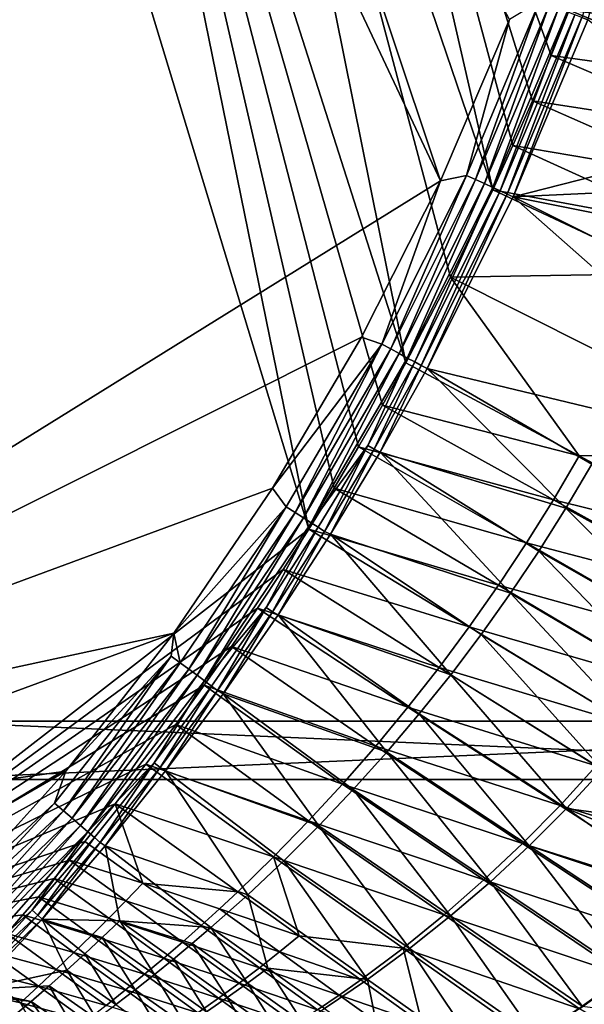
# Model space of a CAD drawing. Header units: metres. Extents: x -1651 to 0, y -1070 to 0.
# Tile 71 of 111: x -504 to -310, y -896 to -558. Entities that reach past the tile are written whole.
import ezdxf

# ---------------------------------------------------------------- set-up
doc = ezdxf.new("R2010")
doc.units = ezdxf.units.M

msp = doc.modelspace()

# ---------------------------------------------------------------- linework, layer by layer
at = {"layer": 'None'}
for points in [[(-404.908142, -732.795654, -406), (-590.582947, -877.16272, -406), (-548.162048, -261.558014, -406)], [(-495.653809, -287.867249, -406), (-404.908142, -732.795654, -406), (-548.162048, -261.558014, -406)], [(-387.854187, -704.601257, -406), (-396.246918, -718.725159, -406), (-495.653809, -287.867249, -406)], [(-396.246918, -718.725159, -406), (-404.908142, -732.795654, -406), (-495.653809, -287.867249, -406)], [(-444.100098, -316.000854, -406), (-371.644379, -675.803894, -406), (-495.653809, -287.867249, -406)], [(-371.644379, -675.803894, -406), (-379.653595, -690.296692, -406), (-495.653809, -287.867249, -406)], [(-495.653809, -287.867249, -406), (-379.653595, -690.296692, -406), (-387.854187, -704.601257, -406)], [(-694.077942, -820.897461, -403), (-498.573669, -318.762085, -403), (-523.273865, -305.881409, -403)], [(-341.815216, -616.413513, -406), (-356.292084, -646.405518, -406), (-444.100098, -316.000854, -406)], [(-356.292084, -646.405518, -406), (-371.644379, -675.803894, -406), (-444.100098, -316.000854, -406)], [(-444.100098, -316.000854, -406), (-405.507202, -338.635468, -406), (-341.815216, -616.413513, -406)], [(-359.734283, -613.318115, -403), (-498.573669, -318.762085, -403), (-694.077942, -820.897461, -403)], [(-498.573669, -318.762085, -403), (-359.734283, -613.318115, -403), (-448.937836, -346.290924, -403)], [(-405.507202, -338.635468, -406), (-334.922852, -601.223877, -406), (-341.815216, -616.413513, -406)], [(-405.507202, -338.635468, -406), (-315.602234, -554.773071, -406), (-321.796661, -570.361023, -406)], [(-321.796661, -570.361023, -406), (-328.244324, -585.862122, -406), (-405.507202, -338.635468, -406)], [(-328.244324, -585.862122, -406), (-334.922852, -601.223877, -406), (-405.507202, -338.635468, -406)], [(-359.734283, -613.318115, -403), (-336.135834, -558.013428, -403), (-448.937836, -346.290924, -403)], [(-311.223022, -557.324036, -392.240173), (-309.168915, -558.158081, -389.226135), (-299.854614, -526.456299, -391.866089)], [(-315.602234, -554.773071, -406), (-309.661865, -539.102539, -406), (-250.951294, -562.796692, -305.651764)], [(-325.817596, -551.816589, -402.068512), (-350.884552, -611.483276, -402.10733), (-347.705505, -612.940552, -401.003571)], [(-325.817596, -551.816589, -402.068512), (-336.135834, -558.013428, -403), (-350.884552, -611.483276, -402.10733)], [(-322.482422, -553.075134, -400.917358), (-325.817596, -551.816589, -402.068512), (-347.705505, -612.940552, -401.003571)], [(-322.482422, -553.075134, -400.917358), (-347.705505, -612.940552, -401.003571), (-344.673889, -614.330139, -399.482513)], [(-319.308899, -554.272705, -399.332062), (-322.482422, -553.075134, -400.917358), (-344.673889, -614.330139, -399.482513)], [(-319.308899, -554.272705, -399.332062), (-344.673889, -614.330139, -399.482513), (-341.833588, -615.632019, -397.565948)], [(-316.345001, -555.391174, -397.336365), (-319.308899, -554.272705, -399.332062), (-341.833588, -615.632019, -397.565948)], [(-316.345001, -555.391174, -397.336365), (-341.833588, -615.632019, -397.565948), (-339.225586, -616.827332, -395.281738)], [(-313.635284, -556.413696, -394.960571), (-316.345001, -555.391174, -397.336365), (-339.225586, -616.827332, -395.281738)], [(-313.635284, -556.413696, -394.960571), (-339.225586, -616.827332, -395.281738), (-336.889618, -617.897827, -392.662567)], [(-311.223022, -557.324036, -392.240173), (-313.635284, -556.413696, -394.960571), (-336.889618, -617.897827, -392.662567)], [(-321.796661, -570.361023, -406), (-315.602234, -554.773071, -406), (-256.033234, -579.54718, -305.675232)], [(-256.033234, -579.54718, -305.675232), (-315.602234, -554.773071, -406), (-250.951294, -562.796692, -305.651764)], [(-336.135834, -558.013428, -403), (-359.734283, -613.318115, -403), (-350.884552, -611.483276, -402.10733)], [(-336.889618, -617.897827, -392.662567), (-334.857483, -618.807068, -389.752838), (-311.223022, -557.324036, -392.240173)], [(-334.857483, -618.807068, -389.752838), (-309.168915, -558.158081, -389.226135), (-311.223022, -557.324036, -392.240173)], [(-309.168915, -558.158081, -389.226135), (-334.857483, -618.807068, -389.752838), (-257.330688, -599.1026, -292.612457)], [(-328.244324, -585.862122, -406), (-321.796661, -570.361023, -406), (-261.557526, -596.172058, -305.694916)], [(-261.557526, -596.172058, -305.694916), (-321.796661, -570.361023, -406), (-256.033234, -579.54718, -305.675232)], [(-334.922852, -601.223877, -406), (-328.244324, -585.862122, -406), (-267.518982, -612.656006, -305.710938)], [(-267.518982, -612.656006, -305.710938), (-328.244324, -585.862122, -406), (-261.557526, -596.172058, -305.694916)], [(-257.330688, -599.1026, -292.612457), (-334.857483, -618.807068, -389.752838), (-263.205994, -615.589111, -292.612457)], [(-341.815216, -616.413513, -406), (-334.922852, -601.223877, -406), (-273.911987, -628.983398, -305.723358)], [(-273.911987, -628.983398, -305.723358), (-334.922852, -601.223877, -406), (-267.518982, -612.656006, -305.710938)], [(-386.842804, -666.990295, -403), (-359.734283, -613.318115, -403), (-694.077942, -820.897461, -403)], [(-359.734283, -613.318115, -403), (-386.842804, -666.990295, -403), (-379.870667, -669.372375, -402.10788)], [(-350.884552, -611.483276, -402.10733), (-379.870667, -669.372375, -402.10788), (-376.800385, -671.044128, -401.004791)], [(-350.884552, -611.483276, -402.10733), (-359.734283, -613.318115, -403), (-379.870667, -669.372375, -402.10788)], [(-347.705505, -612.940552, -401.003571), (-350.884552, -611.483276, -402.10733), (-376.800385, -671.044128, -401.004791)], [(-347.705505, -612.940552, -401.003571), (-376.800385, -671.044128, -401.004791), (-373.872437, -672.638306, -399.484619)], [(-344.673889, -614.330139, -399.482513), (-347.705505, -612.940552, -401.003571), (-373.872437, -672.638306, -399.484619)], [(-344.673889, -614.330139, -399.482513), (-373.872437, -672.638306, -399.484619), (-371.129211, -674.131958, -397.569122)], [(-341.833588, -615.632019, -397.565948), (-344.673889, -614.330139, -399.482513), (-371.129211, -674.131958, -397.569122)], [(-341.833588, -615.632019, -397.565948), (-371.129211, -674.131958, -397.569122), (-368.610229, -675.503479, -395.286163)], [(-339.225586, -616.827332, -395.281738), (-341.833588, -615.632019, -397.565948), (-368.610229, -675.503479, -395.286163)], [(-339.225586, -616.827332, -395.281738), (-368.610229, -675.503479, -395.286163), (-366.353912, -676.731995, -392.668457)], [(-336.889618, -617.897827, -392.662567), (-339.225586, -616.827332, -395.281738), (-366.353912, -676.731995, -392.668457)], [(-366.353912, -676.731995, -392.668457), (-364.333832, -677.680725, -389.762787), (-336.889618, -617.897827, -392.662567)], [(-364.333832, -677.680725, -389.762787), (-334.857483, -618.807068, -389.752838), (-336.889618, -617.897827, -392.662567)], [(-356.292084, -646.405518, -406), (-341.815216, -616.413513, -406), (-280.730804, -645.13855, -305.732147)], [(-280.730804, -645.13855, -305.732147), (-341.815216, -616.413513, -406), (-273.911987, -628.983398, -305.723358)], [(-334.857483, -618.807068, -389.752838), (-269.535919, -631.919617, -292.612457), (-263.205994, -615.589111, -292.612457)], [(-364.333832, -677.680725, -389.762787), (-232.189438, -709.467102, -195.074982), (-334.857483, -618.807068, -389.752838)], [(-232.189438, -709.467102, -195.074982), (-276.31488, -648.0755, -292.612457), (-334.857483, -618.807068, -389.752838)], [(-334.857483, -618.807068, -389.752838), (-276.31488, -648.0755, -292.612457), (-269.535919, -631.919617, -292.612457)], [(-371.644379, -675.803894, -406), (-356.292084, -646.405518, -406), (-312.150391, -707.724426, -305.732117)], [(-234.564911, -707.552551, -204.824524), (-356.292084, -646.405518, -406), (-280.730804, -645.13855, -305.732147)], [(-356.292084, -646.405518, -406), (-234.564911, -707.552551, -204.824524), (-312.150391, -707.724426, -305.732117)], [(-694.077942, -820.897461, -403), (-417.359283, -718.800415, -403), (-386.842804, -666.990295, -403)], [(-379.870667, -669.372375, -402.10788), (-386.842804, -666.990295, -403), (-417.359283, -718.800415, -403)], [(-379.870667, -669.372375, -402.10788), (-417.359283, -718.800415, -403), (-412.642365, -725.19928, -402.069946)], [(-379.870667, -669.372375, -402.10788), (-412.642365, -725.19928, -402.069946), (-409.638733, -727.115723, -400.920532)], [(-376.800385, -671.044128, -401.004791), (-379.870667, -669.372375, -402.10788), (-409.638733, -727.115723, -400.920532)], [(-376.800385, -671.044128, -401.004791), (-409.638733, -727.115723, -400.920532), (-406.780457, -728.939514, -399.337524)], [(-373.872437, -672.638306, -399.484619), (-376.800385, -671.044128, -401.004791), (-406.780457, -728.939514, -399.337524)], [(-373.872437, -672.638306, -399.484619), (-406.780457, -728.939514, -399.337524), (-404.110596, -730.643188, -397.344635)], [(-371.129211, -674.131958, -397.569122), (-373.872437, -672.638306, -399.484619), (-404.110596, -730.643188, -397.344635)], [(-371.129211, -674.131958, -397.569122), (-404.110596, -730.643188, -397.344635), (-384.687042, -704.115662, -395.171722)], [(-368.610229, -675.503479, -395.286163), (-371.129211, -674.131958, -397.569122), (-384.687042, -704.115662, -395.171722)], [(-368.610229, -675.503479, -395.286163), (-384.687042, -704.115662, -395.171722), (-382.471161, -705.423706, -392.5177)], [(-366.353912, -676.731995, -392.668457), (-368.610229, -675.503479, -395.286163), (-382.471161, -705.423706, -392.5177)], [(-382.471161, -705.423706, -392.5177), (-380.463135, -706.392883, -389.572906), (-366.353912, -676.731995, -392.668457)], [(-380.463135, -706.392883, -389.572906), (-364.333832, -677.680725, -389.762787), (-366.353912, -676.731995, -392.668457)], [(-364.333832, -677.680725, -389.762787), (-380.463135, -706.392883, -389.572906), (-316.701233, -725.611023, -292.612457)], [(-371.644379, -675.803894, -406), (-312.150391, -707.724426, -305.732117), (-379.653595, -690.296692, -406)], [(-316.701233, -725.611023, -292.612457), (-307.785309, -710.593628, -292.612457), (-364.333832, -677.680725, -389.762787)], [(-307.785309, -710.593628, -292.612457), (-232.189438, -709.467102, -195.074982), (-364.333832, -677.680725, -389.762787)], [(-379.653595, -690.296692, -406), (-321.012238, -722.784729, -305.72345), (-387.854187, -704.601257, -406)], [(-312.150391, -707.724426, -305.732117), (-321.012238, -722.784729, -305.72345), (-379.653595, -690.296692, -406)], [(-384.687042, -704.115662, -395.171722), (-404.110596, -730.643188, -397.344635), (-401.669342, -732.201233, -394.971954)], [(-384.687042, -704.115662, -395.171722), (-401.669342, -732.201233, -394.971954), (-399.495544, -733.588745, -392.254913)], [(-382.471161, -705.423706, -392.5177), (-384.687042, -704.115662, -395.171722), (-399.495544, -733.588745, -392.254913)], [(-399.495544, -733.588745, -392.254913), (-397.507843, -734.586914, -389.243561), (-382.471161, -705.423706, -392.5177)], [(-397.507843, -734.586914, -389.243561), (-380.463135, -706.392883, -389.572906), (-382.471161, -705.423706, -392.5177)], [(-387.854187, -704.601257, -406), (-330.261536, -737.583496, -305.711212), (-396.246918, -718.725159, -406)], [(-321.012238, -722.784729, -305.72345), (-330.261536, -737.583496, -305.711212), (-387.854187, -704.601257, -406)], [(-380.463135, -706.392883, -389.572906), (-397.507843, -734.586914, -389.243561), (-335.724365, -754.798645, -292.612457)], [(-380.463135, -706.392883, -389.572906), (-326.017822, -740.351074, -292.612457), (-316.701233, -725.611023, -292.612457)], [(-326.017822, -740.351074, -292.612457), (-380.463135, -706.392883, -389.572906), (-335.724365, -754.798645, -292.612457)], [(-312.150391, -707.724426, -305.732117), (-252.281082, -739.865784, -204.816605), (-321.012238, -722.784729, -305.72345)], [(-312.150391, -707.724426, -305.732117), (-234.564911, -707.552551, -204.824524), (-252.281082, -739.865784, -204.816605)], [(-259.665192, -757.194275, -195.074982), (-307.785309, -710.593628, -292.612457), (-316.701233, -725.611023, -292.612457)], [(-451.195709, -768.505371, -403), (-417.359283, -718.800415, -403), (-694.077942, -820.897461, -403)], [(-417.359283, -718.800415, -403), (-451.195709, -768.505371, -403), (-412.642365, -725.19928, -402.069946)], [(-396.246918, -718.725159, -406), (-339.888123, -752.109558, -305.695221), (-404.908142, -732.795654, -406)], [(-330.261536, -737.583496, -305.711212), (-339.888123, -752.109558, -305.695221), (-396.246918, -718.725159, -406)], [(-412.642365, -725.19928, -402.069946), (-451.195709, -768.505371, -403), (-449.072815, -778.666809, -401.985809)], [(-412.642365, -725.19928, -402.069946), (-449.072815, -778.666809, -401.985809), (-446.098785, -780.874023, -400.733734)], [(-409.638733, -727.115723, -400.920532), (-412.642365, -725.19928, -402.069946), (-446.098785, -780.874023, -400.733734)], [(-330.261536, -737.583496, -305.711212), (-321.012238, -722.784729, -305.72345), (-262.016602, -755.506592, -204.806808)], [(-316.701233, -725.611023, -292.612457), (-326.017822, -740.351074, -292.612457), (-269.977966, -772.363892, -195.074982)], [(-321.012238, -722.784729, -305.72345), (-252.281082, -739.865784, -204.816605), (-262.016602, -755.506592, -204.806808)], [(-269.977966, -772.363892, -195.074982), (-259.665192, -757.194275, -195.074982), (-316.701233, -725.611023, -292.612457)], [(-409.638733, -727.115723, -400.920532), (-446.098785, -780.874023, -400.733734), (-443.282104, -782.964417, -399.011993)], [(-406.780457, -728.939514, -399.337524), (-409.638733, -727.115723, -400.920532), (-443.282104, -782.964417, -399.011993)], [(-406.780457, -728.939514, -399.337524), (-443.282104, -782.964417, -399.011993), (-440.669128, -784.903687, -396.848724)], [(-404.110596, -730.643188, -397.344635), (-406.780457, -728.939514, -399.337524), (-440.669128, -784.903687, -396.848724)], [(-404.908142, -732.795654, -406), (-413.763672, -746.690247, -406), (-590.582947, -877.16272, -406)], [(-404.110596, -730.643188, -397.344635), (-440.669128, -784.903687, -396.848724), (-419.545227, -759.727051, -394.677643)], [(-404.110596, -730.643188, -397.344635), (-419.545227, -759.727051, -394.677643), (-401.669342, -732.201233, -394.971954)], [(-401.669342, -732.201233, -394.971954), (-419.545227, -759.727051, -394.677643), (-417.416656, -761.193054, -391.868439)], [(-399.495544, -733.588745, -392.254913), (-401.669342, -732.201233, -394.971954), (-417.416656, -761.193054, -391.868439)], [(-404.908142, -732.795654, -406), (-349.881927, -766.351929, -305.675262), (-413.763672, -746.690247, -406)], [(-339.888123, -752.109558, -305.695221), (-349.881927, -766.351929, -305.675262), (-404.908142, -732.795654, -406)], [(-417.416656, -761.193054, -391.868439), (-415.461121, -762.23175, -388.762451), (-399.495544, -733.588745, -392.254913)], [(-415.461121, -762.23175, -388.762451), (-397.507843, -734.586914, -389.243561), (-399.495544, -733.588745, -392.254913)], [(-397.507843, -734.586914, -389.243561), (-415.461121, -762.23175, -388.762451), (-356.261078, -782.759216, -292.612457)], [(-335.724365, -754.798645, -292.612457), (-397.507843, -734.586914, -389.243561), (-345.809509, -768.93927, -292.612457)], [(-397.507843, -734.586914, -389.243561), (-356.261078, -782.759216, -292.612457), (-345.809509, -768.93927, -292.612457)], [(-339.888123, -752.109558, -305.695221), (-330.261536, -737.583496, -305.711212), (-272.315948, -770.77063, -204.792999)], [(-272.315948, -770.77063, -204.792999), (-330.261536, -737.583496, -305.711212), (-262.016602, -755.506592, -204.806808)], [(-280.839294, -787.117981, -195.074982), (-326.017822, -740.351074, -292.612457), (-335.724365, -754.798645, -292.612457)], [(-326.017822, -740.351074, -292.612457), (-280.839294, -787.117981, -195.074982), (-269.977966, -772.363892, -195.074982)], [(-413.763672, -746.690247, -406), (-422.483612, -759.920715, -406), (-590.582947, -877.16272, -406)], [(-413.763672, -746.690247, -406), (-360.23291, -780.299438, -305.651245), (-422.483612, -759.920715, -406)], [(-349.881927, -766.351929, -305.675262), (-360.23291, -780.299438, -305.651245), (-413.763672, -746.690247, -406)], [(-349.881927, -766.351929, -305.675262), (-339.888123, -752.109558, -305.695221), (-283.15918, -785.63501, -204.774994)], [(-283.15918, -785.63501, -204.774994), (-339.888123, -752.109558, -305.695221), (-272.315948, -770.77063, -204.792999)], [(-292.229523, -801.430237, -195.074982), (-335.724365, -754.798645, -292.612457), (-345.809509, -768.93927, -292.612457)], [(-292.229523, -801.430237, -195.074982), (-280.839294, -787.117981, -195.074982), (-335.724365, -754.798645, -292.612457)], [(-440.669128, -784.903687, -396.848724), (-438.302765, -786.659912, -394.279602), (-419.545227, -759.727051, -394.677643)], [(-419.545227, -759.727051, -394.677643), (-438.302765, -786.659912, -394.279602), (-436.224152, -788.202515, -391.346588)], [(-417.416656, -761.193054, -391.868439), (-419.545227, -759.727051, -394.677643), (-436.224152, -788.202515, -391.346588)], [(-590.582947, -877.16272, -406), (-422.483612, -759.920715, -406), (-431.436432, -773.070007, -406)], [(-436.224152, -788.202515, -391.346588), (-434.321045, -789.294983, -388.114349), (-417.416656, -761.193054, -391.868439)], [(-434.321045, -789.294983, -388.114349), (-415.461121, -762.23175, -388.762451), (-417.416656, -761.193054, -391.868439)], [(-415.461121, -762.23175, -388.762451), (-434.321045, -789.294983, -388.114349), (-378.211334, -809.385559, -292.612457)], [(-422.483612, -759.920715, -406), (-370.930908, -793.941162, -305.622925), (-431.436432, -773.070007, -406)], [(-360.23291, -780.299438, -305.651245), (-370.930908, -793.941162, -305.622925), (-422.483612, -759.920715, -406)], [(-415.461121, -762.23175, -388.762451), (-367.066193, -796.245361, -292.612457), (-356.261078, -782.759216, -292.612457)], [(-367.066193, -796.245361, -292.612457), (-415.461121, -762.23175, -388.762451), (-378.211334, -809.385559, -292.612457)], [(-360.23291, -780.299438, -305.651245), (-349.881927, -766.351929, -305.675262), (-294.526367, -800.076843, -204.752625)], [(-294.526367, -800.076843, -204.752625), (-349.881927, -766.351929, -305.675262), (-283.15918, -785.63501, -204.774994)], [(-636.680481, -836.68634, -403), (-451.195709, -768.505371, -403), (-694.077942, -820.897461, -403)], [(-488.276306, -815.838562, -403), (-451.195709, -768.505371, -403), (-636.680481, -836.68634, -403)], [(-451.195709, -768.505371, -403), (-488.276306, -815.838562, -403), (-452.154419, -776.379761, -402.745026)], [(-451.195709, -768.505371, -403), (-452.154419, -776.379761, -402.745026), (-449.072815, -778.666809, -401.985809)], [(-345.809509, -768.93927, -292.612457), (-356.261078, -782.759216, -292.612457), (-304.12738, -815.275574, -195.074982)], [(-304.12738, -815.275574, -195.074982), (-292.229523, -801.430237, -195.074982), (-345.809509, -768.93927, -292.612457)], [(-431.436432, -773.070007, -406), (-440.794678, -786.374756, -406), (-590.582947, -877.16272, -406)], [(-431.436432, -773.070007, -406), (-381.965881, -807.26593, -305.590149), (-440.794678, -786.374756, -406)], [(-370.930908, -793.941162, -305.622925), (-381.965881, -807.26593, -305.590149), (-431.436432, -773.070007, -406)], [(-452.154419, -776.379761, -402.745026), (-492.138519, -826.801575, -402.709076), (-489.040771, -829.46991, -401.843567)], [(-488.276306, -815.838562, -403), (-492.138519, -826.801575, -402.709076), (-452.154419, -776.379761, -402.745026)], [(-449.072815, -778.666809, -401.985809), (-452.154419, -776.379761, -402.745026), (-489.040771, -829.46991, -401.843567)], [(-449.072815, -778.666809, -401.985809), (-489.040771, -829.46991, -401.843567), (-486.066528, -832.03186, -400.418335)], [(-446.098785, -780.874023, -400.733734), (-449.072815, -778.666809, -401.985809), (-486.066528, -832.03186, -400.418335)], [(-446.098785, -780.874023, -400.733734), (-486.066528, -832.03186, -400.418335), (-483.272522, -834.438538, -398.46347)], [(-443.282104, -782.964417, -399.011993), (-446.098785, -780.874023, -400.733734), (-483.272522, -834.438538, -398.46347)], [(-443.282104, -782.964417, -399.011993), (-483.272522, -834.438538, -398.46347), (-480.711334, -836.644714, -396.015381)], [(-440.669128, -784.903687, -396.848724), (-443.282104, -782.964417, -399.011993), (-480.711334, -836.644714, -396.015381)], [(-370.930908, -793.941162, -305.622925), (-360.23291, -780.299438, -305.651245), (-306.397491, -814.073181, -204.725693)], [(-356.261078, -782.759216, -292.612457), (-367.066193, -796.245361, -292.612457), (-316.51004, -828.630127, -195.074982)], [(-306.397491, -814.073181, -204.725693), (-360.23291, -780.299438, -305.651245), (-294.526367, -800.076843, -204.752625)], [(-356.261078, -782.759216, -292.612457), (-316.51004, -828.630127, -195.074982), (-304.12738, -815.275574, -195.074982)], [(-440.794678, -786.374756, -406), (-450.584564, -799.842957, -406), (-590.582947, -877.16272, -406)], [(-440.669128, -784.903687, -396.848724), (-480.711334, -836.644714, -396.015381), (-457.932037, -812.966003, -393.766693)], [(-438.302765, -786.659912, -394.279602), (-440.669128, -784.903687, -396.848724), (-457.932037, -812.966003, -393.766693)], [(-438.302765, -786.659912, -394.279602), (-457.932037, -812.966003, -393.766693), (-455.910187, -814.582092, -390.675446)], [(-436.224152, -788.202515, -391.346588), (-438.302765, -786.659912, -394.279602), (-455.910187, -814.582092, -390.675446)], [(-440.794678, -786.374756, -406), (-393.327759, -820.262634, -305.552734), (-450.584564, -799.842957, -406)], [(-381.965881, -807.26593, -305.590149), (-393.327759, -820.262634, -305.552734), (-440.794678, -786.374756, -406)], [(-455.910187, -814.582092, -390.675446), (-454.0896, -815.739929, -387.278625), (-436.224152, -788.202515, -391.346588)], [(-454.0896, -815.739929, -387.278625), (-434.321045, -789.294983, -388.114349), (-436.224152, -788.202515, -391.346588)], [(-434.321045, -789.294983, -388.114349), (-454.0896, -815.739929, -387.278625), (-401.464233, -834.58313, -292.612457)], [(-378.211334, -809.385559, -292.612457), (-434.321045, -789.294983, -388.114349), (-389.682281, -822.168335, -292.612457)], [(-434.321045, -789.294983, -388.114349), (-401.464233, -834.58313, -292.612457), (-389.682281, -822.168335, -292.612457)], [(-381.965881, -807.26593, -305.590149), (-370.930908, -793.941162, -305.622925), (-318.752625, -827.601074, -204.694046)], [(-367.066193, -796.245361, -292.612457), (-378.211334, -809.385559, -292.612457), (-329.35321, -841.471313, -195.074982)], [(-318.752625, -827.601074, -204.694046), (-370.930908, -793.941162, -305.622925), (-306.397491, -814.073181, -204.725693)], [(-367.066193, -796.245361, -292.612457), (-329.35321, -841.471313, -195.074982), (-316.51004, -828.630127, -195.074982)], [(-590.582947, -877.16272, -406), (-450.584564, -799.842957, -406), (-460.835541, -813.483276, -406)], [(-450.584564, -799.842957, -406), (-405.006531, -832.920959, -305.510468), (-460.835541, -813.483276, -406)], [(-393.327759, -820.262634, -305.552734), (-405.006531, -832.920959, -305.510468), (-450.584564, -799.842957, -406)], [(-393.327759, -820.262634, -305.552734), (-381.965881, -807.26593, -305.590149), (-331.571777, -840.637573, -204.657486)], [(-342.631134, -853.778076, -195.074982), (-378.211334, -809.385559, -292.612457), (-389.682281, -822.168335, -292.612457)], [(-331.571777, -840.637573, -204.657486), (-381.965881, -807.26593, -305.590149), (-318.752625, -827.601074, -204.694046)], [(-378.211334, -809.385559, -292.612457), (-342.631134, -853.778076, -195.074982), (-329.35321, -841.471313, -195.074982)], [(-460.835541, -813.483276, -406), (-471.364014, -827.031738, -406), (-590.582947, -877.16272, -406)], [(-457.932037, -812.966003, -393.766693), (-480.711334, -836.644714, -396.015381), (-478.430847, -838.60907, -393.12027)], [(-457.932037, -812.966003, -393.766693), (-478.430847, -838.60907, -393.12027), (-476.476593, -840.29248, -389.832031)], [(-455.910187, -814.582092, -390.675446), (-457.932037, -812.966003, -393.766693), (-476.476593, -840.29248, -389.832031)], [(-460.835541, -813.483276, -406), (-416.993134, -845.233215, -305.462921), (-471.364014, -827.031738, -406)], [(-405.006531, -832.920959, -305.510468), (-416.993134, -845.233215, -305.462921), (-460.835541, -813.483276, -406)], [(-556.248596, -855.120728, -403), (-488.276306, -815.838562, -403), (-636.680481, -836.68634, -403)], [(-556.248596, -855.120728, -403), (-528.535522, -860.498474, -403), (-488.276306, -815.838562, -403)], [(-492.138519, -826.801575, -402.709076), (-488.276306, -815.838562, -403), (-528.535522, -860.498474, -403)], [(-476.476593, -840.29248, -389.832031), (-474.774078, -841.52179, -386.232208), (-455.910187, -814.582092, -390.675446)], [(-474.774078, -841.52179, -386.232208), (-454.0896, -815.739929, -387.278625), (-455.910187, -814.582092, -390.675446)], [(-454.0896, -815.739929, -387.278625), (-474.774078, -841.52179, -386.232208), (-425.899109, -858.270813, -292.612457)], [(-454.0896, -815.739929, -387.278625), (-413.541809, -846.620239, -292.612457), (-401.464233, -834.58313, -292.612457)], [(-413.541809, -846.620239, -292.612457), (-454.0896, -815.739929, -387.278625), (-425.899109, -858.270813, -292.612457)], [(-306.397491, -814.073181, -204.725693), (-252.555298, -847.828186, -103.796143), (-318.752625, -827.601074, -204.694046)], [(-304.12738, -815.275574, -195.074982), (-316.51004, -828.630127, -195.074982), (-263.611359, -835.905945, -124.508598)], [(-393.327759, -820.262634, -305.552734), (-344.835022, -853.15979, -204.615845), (-405.006531, -832.920959, -305.510468)], [(-344.835022, -853.15979, -204.615845), (-393.327759, -820.262634, -305.552734), (-331.571777, -840.637573, -204.657486)], [(-389.682281, -822.168335, -292.612457), (-401.464233, -834.58313, -292.612457), (-356.316833, -865.530884, -195.074982)], [(-356.316833, -865.530884, -195.074982), (-342.631134, -853.778076, -195.074982), (-389.682281, -822.168335, -292.612457)], [(-471.364014, -827.031738, -406), (-481.750244, -839.967041, -406), (-590.582947, -877.16272, -406)], [(-527.215393, -864.630432, -402.75528), (-492.138519, -826.801575, -402.709076), (-528.535522, -860.498474, -403)], [(-489.040771, -829.46991, -401.843567), (-492.138519, -826.801575, -402.709076), (-527.215393, -864.630432, -402.75528)], [(-461.827362, -854.309875, -355.822205), (-481.750244, -839.967041, -406), (-471.364014, -827.031738, -406)], [(-416.993134, -845.233215, -305.462921), (-429.278656, -857.192932, -305.409546), (-471.364014, -827.031738, -406)], [(-471.364014, -827.031738, -406), (-429.278656, -857.192932, -305.409546), (-461.827362, -854.309875, -355.822205)], [(-525.483521, -870.060669, -401.663666), (-489.040771, -829.46991, -401.843567), (-527.215393, -864.630432, -402.75528)], [(-486.066528, -832.03186, -400.418335), (-489.040771, -829.46991, -401.843567), (-525.483521, -870.060669, -401.663666)], [(-318.752625, -827.601074, -204.694046), (-266.567352, -861.237793, -103.76001), (-331.571777, -840.637573, -204.657486)], [(-316.51004, -828.630127, -195.074982), (-329.35321, -841.471313, -195.074982), (-269.824982, -861.193176, -101.684715)], [(-252.555298, -847.828186, -103.796143), (-266.567352, -861.237793, -103.76001), (-318.752625, -827.601074, -204.694046)], [(-316.51004, -828.630127, -195.074982), (-267.171539, -848.927307, -113.63858), (-263.611359, -835.905945, -124.508598)], [(-269.824982, -861.193176, -101.684715), (-267.171539, -848.927307, -113.63858), (-316.51004, -828.630127, -195.074982)], [(-524.036255, -874.610718, -400.002136), (-486.066528, -832.03186, -400.418335), (-525.483521, -870.060669, -401.663666)], [(-483.272522, -834.438538, -398.46347), (-486.066528, -832.03186, -400.418335), (-524.036255, -874.610718, -400.002136)], [(-416.993134, -845.233215, -305.462921), (-405.006531, -832.920959, -305.510468), (-358.522186, -865.145752, -204.568878)], [(-405.006531, -832.920959, -305.510468), (-344.835022, -853.15979, -204.615845), (-358.522186, -865.145752, -204.568878)], [(-522.687622, -878.859192, -397.708893), (-483.272522, -834.438538, -398.46347), (-524.036255, -874.610718, -400.002136)], [(-480.711334, -836.644714, -396.015381), (-483.272522, -834.438538, -398.46347), (-522.687622, -878.859192, -397.708893)], [(-521.472595, -882.692444, -394.833649), (-480.711334, -836.644714, -396.015381), (-522.687622, -878.859192, -397.708893)], [(-499.798706, -863.546021, -392.321777), (-480.711334, -836.644714, -396.015381), (-521.472595, -882.692444, -394.833649)], [(-480.711334, -836.644714, -396.015381), (-499.798706, -863.546021, -392.321777), (-478.430847, -838.60907, -393.12027)], [(-401.464233, -834.58313, -292.612457), (-413.541809, -846.620239, -292.612457), (-370.382111, -876.711914, -195.074982)], [(-401.464233, -834.58313, -292.612457), (-370.382111, -876.711914, -195.074982), (-356.316833, -865.530884, -195.074982)], [(-590.582947, -877.16272, -406), (-481.750244, -839.967041, -406), (-487.004303, -846.355835, -406)], [(-478.430847, -838.60907, -393.12027), (-499.798706, -863.546021, -392.321777), (-497.926514, -865.28479, -388.794128)], [(-476.476593, -840.29248, -389.832031), (-478.430847, -838.60907, -393.12027), (-497.926514, -865.28479, -388.794128)], [(-497.926514, -865.28479, -388.794128), (-496.388275, -866.587891, -384.947418), (-476.476593, -840.29248, -389.832031)], [(-496.388275, -866.587891, -384.947418), (-474.774078, -841.52179, -386.232208), (-476.476593, -840.29248, -389.832031)], [(-487.004303, -846.355835, -406), (-481.750244, -839.967041, -406), (-461.827362, -854.309875, -355.822205)], [(-331.571777, -840.637573, -204.657486), (-281.171082, -873.981567, -103.718391), (-344.835022, -853.15979, -204.615845)], [(-266.567352, -861.237793, -103.76001), (-281.171082, -873.981567, -103.718391), (-331.571777, -840.637573, -204.657486)], [(-474.774078, -841.52179, -386.232208), (-496.388275, -866.587891, -384.947418), (-469.800964, -867.235657, -341.381226)], [(-425.899109, -858.270813, -292.612457), (-474.774078, -841.52179, -386.232208), (-438.519806, -869.526917, -292.612457)], [(-474.774078, -841.52179, -386.232208), (-469.800964, -867.235657, -341.381226), (-438.519806, -869.526917, -292.612457)], [(-329.35321, -841.471313, -195.074982), (-342.631134, -853.778076, -195.074982), (-295.580017, -885.387817, -97.537491)], [(-329.35321, -841.471313, -195.074982), (-280.495087, -873.557129, -97.537491), (-269.824982, -861.193176, -101.684715)], [(-280.495087, -873.557129, -97.537491), (-329.35321, -841.471313, -195.074982), (-295.580017, -885.387817, -97.537491)], [(-487.004303, -846.355835, -406), (-492.298248, -852.692017, -406), (-590.582947, -877.16272, -406)], [(-492.298248, -852.692017, -406), (-487.004303, -846.355835, -406), (-467.646088, -860.34613, -355.79126)], [(-467.646088, -860.34613, -355.79126), (-487.004303, -846.355835, -406), (-461.827362, -854.309875, -355.822205)], [(-416.993134, -845.233215, -305.462921), (-408.180786, -872.322693, -254.934967), (-429.278656, -857.192932, -305.409546)], [(-413.541809, -846.620239, -292.612457), (-425.899109, -858.270813, -292.612457), (-384.797821, -887.305115, -195.074982)], [(-358.522186, -865.145752, -204.568878), (-372.612183, -876.577881, -204.515976), (-416.993134, -845.233215, -305.462921)], [(-372.612183, -876.577881, -204.515976), (-408.180786, -872.322693, -254.934967), (-416.993134, -845.233215, -305.462921)], [(-413.541809, -846.620239, -292.612457), (-384.797821, -887.305115, -195.074982), (-370.382111, -876.711914, -195.074982)], [(-492.298248, -852.692017, -406), (-497.606201, -858.946045, -406), (-590.582947, -877.16272, -406)], [(-497.606201, -858.946045, -406), (-492.298248, -852.692017, -406), (-473.527954, -866.321777, -355.758728)], [(-473.527954, -866.321777, -355.758728), (-492.298248, -852.692017, -406), (-467.646088, -860.34613, -355.79126)], [(-461.827362, -854.309875, -355.822205), (-441.854187, -868.793274, -305.349823), (-467.646088, -860.34613, -355.79126)], [(-429.278656, -857.192932, -305.409546), (-435.530731, -863.038452, -305.380524), (-461.827362, -854.309875, -355.822205)], [(-435.530731, -863.038452, -305.380524), (-441.854187, -868.793274, -305.349823), (-461.827362, -854.309875, -355.822205)], [(-344.835022, -853.15979, -204.615845), (-296.3367, -886.02478, -103.67112), (-358.522186, -865.145752, -204.568878)], [(-311.169434, -896.478638, -97.537491), (-342.631134, -853.778076, -195.074982), (-356.316833, -865.530884, -195.074982)], [(-281.171082, -873.981567, -103.718391), (-296.3367, -886.02478, -103.67112), (-344.835022, -853.15979, -204.615845)], [(-342.631134, -853.778076, -195.074982), (-311.169434, -896.478638, -97.537491), (-295.580017, -885.387817, -97.537491)], [(-408.180786, -872.322693, -254.934967), (-435.530731, -863.038452, -305.380524), (-429.278656, -857.192932, -305.409546)], [(-590.582947, -877.16272, -406), (-497.606201, -858.946045, -406), (-502.985352, -865.185608, -406)], [(-502.985352, -865.185608, -406), (-497.606201, -858.946045, -406), (-479.473236, -872.238831, -355.72467)], [(-479.473236, -872.238831, -355.72467), (-497.606201, -858.946045, -406), (-473.527954, -866.321777, -355.758728)], [(-467.646088, -860.34613, -355.79126), (-448.247803, -874.45697, -305.317474), (-473.527954, -866.321777, -355.758728)], [(-441.854187, -868.793274, -305.349823), (-448.247803, -874.45697, -305.317474), (-467.646088, -860.34613, -355.79126)], [(-419.026825, -883.411499, -243.843719), (-425.899109, -858.270813, -292.612457), (-438.519806, -869.526917, -292.612457)], [(-384.797821, -887.305115, -195.074982), (-425.899109, -858.270813, -292.612457), (-419.026825, -883.411499, -243.843719)], [(-520.419556, -886.018555, -391.440338), (-499.798706, -863.546021, -392.321777), (-521.472595, -882.692444, -394.833649)], [(-497.926514, -865.28479, -388.794128), (-499.798706, -863.546021, -392.321777), (-520.419556, -886.018555, -391.440338)], [(-414.992859, -877.852173, -254.904358), (-441.854187, -868.793274, -305.349823), (-435.530731, -863.038452, -305.380524)], [(-408.180786, -872.322693, -254.934967), (-414.992859, -877.852173, -254.904358), (-435.530731, -863.038452, -305.380524)], [(-502.985352, -865.185608, -406), (-508.54657, -871.535217, -406), (-590.582947, -877.16272, -406)], [(-519.559814, -888.737122, -387.627777), (-497.926514, -865.28479, -388.794128), (-520.419556, -886.018555, -391.440338)], [(-496.388275, -866.587891, -384.947418), (-497.926514, -865.28479, -388.794128), (-519.559814, -888.737122, -387.627777)], [(-518.900208, -890.82489, -383.418823), (-496.388275, -866.587891, -384.947418), (-519.559814, -888.737122, -387.627777)], [(-496.388275, -866.587891, -384.947418), (-518.900208, -890.82489, -383.418823), (-487.883606, -884.063477, -341.381226)], [(-508.54657, -871.535217, -406), (-502.985352, -865.185608, -406), (-485.482178, -878.099304, -355.689087)], [(-485.482178, -878.099304, -355.689087), (-502.985352, -865.185608, -406), (-479.473236, -872.238831, -355.72467)], [(-475.776398, -872.92041, -341.381226), (-496.388275, -866.587891, -384.947418), (-481.804382, -878.529846, -341.381226)], [(-481.804382, -878.529846, -341.381226), (-496.388275, -866.587891, -384.947418), (-487.883606, -884.063477, -341.381226)], [(-496.388275, -866.587891, -384.947418), (-475.776398, -872.92041, -341.381226), (-469.800964, -867.235657, -341.381226)], [(-473.527954, -866.321777, -355.758728), (-454.709625, -880.030945, -305.283478), (-479.473236, -872.238831, -355.72467)], [(-469.800964, -867.235657, -341.381226), (-475.776398, -872.92041, -341.381226), (-457.90799, -885.655884, -292.612457)], [(-448.247803, -874.45697, -305.317474), (-454.709625, -880.030945, -305.283478), (-473.527954, -866.321777, -355.758728)], [(-438.519806, -869.526917, -292.612457), (-469.800964, -867.235657, -341.381226), (-444.923706, -875.0047, -292.612457)], [(-469.800964, -867.235657, -341.381226), (-451.387146, -880.381287, -292.612457), (-444.923706, -875.0047, -292.612457)], [(-469.800964, -867.235657, -341.381226), (-457.90799, -885.655884, -292.612457), (-451.387146, -880.381287, -292.612457)], [(-312.033752, -897.334045, -103.617935), (-372.612183, -876.577881, -204.515976), (-358.522186, -865.145752, -204.568878)], [(-356.316833, -865.530884, -195.074982), (-370.382111, -876.711914, -195.074982), (-327.222443, -906.803589, -97.537491)], [(-296.3367, -886.02478, -103.67112), (-312.033752, -897.334045, -103.617935), (-358.522186, -865.145752, -204.568878)], [(-327.222443, -906.803589, -97.537491), (-311.169434, -896.478638, -97.537491), (-356.316833, -865.530884, -195.074982)], [(-421.884399, -883.262207, -254.871994), (-448.247803, -874.45697, -305.317474), (-441.854187, -868.793274, -305.349823)], [(-425.968079, -888.533264, -243.843719), (-438.519806, -869.526917, -292.612457), (-444.923706, -875.0047, -292.612457)], [(-414.992859, -877.852173, -254.904358), (-421.884399, -883.262207, -254.871994), (-441.854187, -868.793274, -305.349823)], [(-419.026825, -883.411499, -243.843719), (-438.519806, -869.526917, -292.612457), (-425.968079, -888.533264, -243.843719)], [(-514.144531, -877.8255, -406), (-508.54657, -871.535217, -406), (-491.554626, -883.904419, -355.652008)], [(-491.554626, -883.904419, -355.652008), (-508.54657, -871.535217, -406), (-485.482178, -878.099304, -355.689087)], [(-479.473236, -872.238831, -355.72467), (-461.237457, -885.517029, -305.247986), (-485.482178, -878.099304, -355.689087)], [(-464.484039, -890.82782, -292.612457), (-475.776398, -872.92041, -341.381226), (-481.804382, -878.529846, -341.381226)], [(-454.709625, -880.030945, -305.283478), (-461.237457, -885.517029, -305.247986), (-479.473236, -872.238831, -355.72467)], [(-457.90799, -885.655884, -292.612457), (-475.776398, -872.92041, -341.381226), (-464.484039, -890.82782, -292.612457)], [(-428.85318, -888.551819, -254.837799), (-454.709625, -880.030945, -305.283478), (-448.247803, -874.45697, -305.317474)], [(-421.884399, -883.262207, -254.871994), (-428.85318, -888.551819, -254.837799), (-448.247803, -874.45697, -305.317474)], [(-387.08371, -887.440186, -204.456451), (-414.992859, -877.852173, -254.904358), (-408.180786, -872.322693, -254.934967)], [(-372.612183, -876.577881, -204.515976), (-387.08371, -887.440186, -204.456451), (-408.180786, -872.322693, -254.934967)], [(-519.796448, -884.075562, -406), (-514.144531, -877.8255, -406), (-497.688416, -889.65155, -355.613434)], [(-497.688416, -889.65155, -355.613434), (-514.144531, -877.8255, -406), (-491.554626, -883.904419, -355.652008)], [(-485.482178, -878.099304, -355.689087), (-467.829132, -890.917236, -305.21106), (-491.554626, -883.904419, -355.652008)], [(-461.237457, -885.517029, -305.247986), (-467.829132, -890.917236, -305.21106), (-485.482178, -878.099304, -355.689087)], [(-444.923706, -875.0047, -292.612457), (-451.387146, -880.381287, -292.612457), (-432.973328, -893.526917, -243.843719)], [(-432.973328, -893.526917, -243.843719), (-425.968079, -888.533264, -243.843719), (-444.923706, -875.0047, -292.612457)], [(-394.455872, -892.652527, -204.423981), (-421.884399, -883.262207, -254.871994), (-414.992859, -877.852173, -254.904358)], [(-387.08371, -887.440186, -204.456451), (-394.455872, -892.652527, -204.423981), (-414.992859, -877.852173, -254.904358)], [(-372.612183, -876.577881, -204.515976), (-365.98587, -902.545471, -153.974792), (-387.08371, -887.440186, -204.456451)], [(-370.382111, -876.711914, -195.074982), (-384.797821, -887.305115, -195.074982), (-343.696564, -916.339355, -97.537491)], [(-312.033752, -897.334045, -103.617935), (-328.228455, -907.880981, -103.558105), (-372.612183, -876.577881, -204.515976)], [(-328.228455, -907.880981, -103.558105), (-365.98587, -902.545471, -153.974792), (-372.612183, -876.577881, -204.515976)], [(-370.382111, -876.711914, -195.074982), (-343.696564, -916.339355, -97.537491), (-327.222443, -906.803589, -97.537491)], [(-481.804382, -878.529846, -341.381226), (-487.883606, -884.063477, -341.381226), (-471.113159, -895.896301, -292.612457)], [(-464.484039, -890.82782, -292.612457), (-481.804382, -878.529846, -341.381226), (-471.113159, -895.896301, -292.612457)], [(-435.895386, -893.722534, -254.801956), (-461.237457, -885.517029, -305.247986), (-454.709625, -880.030945, -305.283478)], [(-457.90799, -885.655884, -292.612457), (-440.039551, -898.391418, -243.843719), (-451.387146, -880.381287, -292.612457)], [(-428.85318, -888.551819, -254.837799), (-435.895386, -893.722534, -254.801956), (-454.709625, -880.030945, -305.283478)], [(-451.387146, -880.381287, -292.612457), (-440.039551, -898.391418, -243.843719), (-432.973328, -893.526917, -243.843719)], [(-525.445435, -890.223083, -406), (-519.796448, -884.075562, -406), (-503.880737, -895.337158, -355.573395)], [(-503.880737, -895.337158, -355.573395), (-519.796448, -884.075562, -406), (-497.688416, -889.65155, -355.613434)], [(-487.883606, -884.063477, -341.381226), (-518.900208, -890.82489, -383.418823), (-494.012787, -889.520996, -341.381226)], [(-491.554626, -883.904419, -355.652008), (-474.482819, -896.233215, -305.172821), (-497.688416, -889.65155, -355.613434)], [(-487.883606, -884.063477, -341.381226), (-494.012787, -889.520996, -341.381226), (-477.793091, -900.861023, -292.612457)], [(-467.829132, -890.917236, -305.21106), (-474.482819, -896.233215, -305.172821), (-491.554626, -883.904419, -355.652008)], [(-471.113159, -895.896301, -292.612457), (-487.883606, -884.063477, -341.381226), (-477.793091, -900.861023, -292.612457)], [(-401.915436, -897.71637, -204.389603), (-428.85318, -888.551819, -254.837799), (-421.884399, -883.262207, -254.871994)], [(-419.026825, -883.411499, -243.843719), (-425.968079, -888.533264, -243.843719), (-407.012451, -902.06189, -195.074982)], [(-394.455872, -892.652527, -204.423981), (-401.915436, -897.71637, -204.389603), (-421.884399, -883.262207, -254.871994)], [(-399.533875, -897.296143, -195.074982), (-384.797821, -887.305115, -195.074982), (-419.026825, -883.411499, -243.843719)], [(-399.533875, -897.296143, -195.074982), (-419.026825, -883.411499, -243.843719), (-407.012451, -902.06189, -195.074982)], [(-467.829132, -890.917236, -305.21106), (-461.237457, -885.517029, -305.247986), (-443.006561, -898.776672, -254.764664)], [(-447.163727, -903.125732, -243.843719), (-457.90799, -885.655884, -292.612457), (-464.484039, -890.82782, -292.612457)], [(-461.237457, -885.517029, -305.247986), (-435.895386, -893.722534, -254.801956), (-443.006561, -898.776672, -254.764664)], [(-440.039551, -898.391418, -243.843719), (-457.90799, -885.655884, -292.612457), (-447.163727, -903.125732, -243.843719)], [(-380.040924, -911.180725, -146.306229), (-384.797821, -887.305115, -195.074982), (-399.533875, -897.296143, -195.074982)], [(-365.98587, -902.545471, -153.974792), (-394.455872, -892.652527, -204.423981), (-387.08371, -887.440186, -204.456451)], [(-384.797821, -887.305115, -195.074982), (-380.040924, -911.180725, -146.306229), (-343.696564, -916.339355, -97.537491)], [(-261.701202, -927.090942, -3), (-312.033752, -897.334045, -103.617935), (-296.3367, -886.02478, -103.67112)], [(-311.169434, -896.478638, -97.537491), (-269.93396, -901.65979, -45.835445), (-295.580017, -885.387817, -97.537491)], [(-530.069397, -889.384277, -406), (-497.161438, -907.546326, -318.317505), (-543.202576, -935.981506, -63)], [(-530.069397, -889.384277, -406), (-525.445435, -890.223083, -406), (-497.161438, -907.546326, -318.317505)], [(-497.161438, -907.546326, -318.317505), (-525.445435, -890.223083, -406), (-503.880737, -895.337158, -355.573395)], [(-518.900208, -890.82489, -383.418823), (-500.18924, -894.90979, -341.381226), (-494.012787, -889.520996, -341.381226)], [(-517.490356, -892.671936, -377.175201), (-500.18924, -894.90979, -341.381226), (-518.900208, -890.82489, -383.418823)], [(-497.688416, -889.65155, -355.613434), (-481.198303, -901.464355, -305.13324), (-503.880737, -895.337158, -355.573395)], [(-494.012787, -889.520996, -341.381226), (-500.18924, -894.90979, -341.381226), (-484.519257, -905.735291, -292.612457)], [(-474.482819, -896.233215, -305.172821), (-481.198303, -901.464355, -305.13324), (-497.688416, -889.65155, -355.613434)], [(-477.793091, -900.861023, -292.612457), (-494.012787, -889.520996, -341.381226), (-484.519257, -905.735291, -292.612457)], [(-474.482819, -896.233215, -305.172821), (-467.829132, -890.917236, -305.21106), (-450.182281, -903.716553, -254.726166)], [(-454.342712, -907.729187, -243.843719), (-464.484039, -890.82782, -292.612457), (-471.113159, -895.896301, -292.612457)], [(-467.829132, -890.917236, -305.21106), (-443.006561, -898.776672, -254.764664), (-450.182281, -903.716553, -254.726166)], [(-447.163727, -903.125732, -243.843719), (-464.484039, -890.82782, -292.612457), (-454.342712, -907.729187, -243.843719)], [(-409.459229, -902.63031, -204.353271), (-435.895386, -893.722534, -254.801956), (-428.85318, -888.551819, -254.837799)], [(-425.968079, -888.533264, -243.843719), (-432.973328, -893.526917, -243.843719), (-414.559509, -906.672546, -195.074982)], [(-401.915436, -897.71637, -204.389603), (-409.459229, -902.63031, -204.353271), (-428.85318, -888.551819, -254.837799)], [(-407.012451, -902.06189, -195.074982), (-425.968079, -888.533264, -243.843719), (-414.559509, -906.672546, -195.074982)], [(-517.490356, -892.671936, -377.175201), (-505.999817, -899.667725, -341.893402), (-500.18924, -894.90979, -341.381226)], [(-505.999817, -899.667725, -341.893402), (-489.553955, -909.337708, -292.63443), (-500.18924, -894.90979, -341.381226)], [(-500.18924, -894.90979, -341.381226), (-489.553955, -909.337708, -292.63443), (-484.519257, -905.735291, -292.612457)], [(-443.006561, -898.776672, -254.764664), (-435.895386, -893.722534, -254.801956), (-417.081726, -907.39624, -204.315247)], [(-432.973328, -893.526917, -243.843719), (-440.039551, -898.391418, -243.843719), (-422.171143, -911.126892, -195.074982)], [(-435.895386, -893.722534, -254.801956), (-409.459229, -902.63031, -204.353271), (-417.081726, -907.39624, -204.315247)], [(-414.559509, -906.672546, -195.074982), (-432.973328, -893.526917, -243.843719), (-422.171143, -911.126892, -195.074982)], [(-373.917847, -907.439575, -153.940247), (-401.915436, -897.71637, -204.389603), (-394.455872, -892.652527, -204.423981)], [(-365.98587, -902.545471, -153.974792), (-373.917847, -907.439575, -153.940247), (-394.455872, -892.652527, -204.423981)], [(-481.198303, -901.464355, -305.13324), (-487.975891, -906.609558, -305.092316), (-503.880737, -895.337158, -355.573395)], [(-503.880737, -895.337158, -355.573395), (-487.975891, -906.609558, -305.092316), (-497.161438, -907.546326, -318.317505)]]:
    msp.add_3dface(points, dxfattribs=at)
at = {"layer": 'None0'}
for points in [[(-540.000183, -798.689636, -410), (-540.000183, -818.689636, -410), (-80.000198, -798.689636, -410)], [(-540.000183, -818.689636, -410), (-80.000198, -818.689636, -410), (-80.000198, -798.689636, -410)], [(-540.000183, -798.689636, -410), (-80.000198, -798.689636, -410), (-540.000183, -798.689636, -430)], [(-80.000198, -798.689636, -410), (-80.000198, -798.689636, -430), (-540.000183, -798.689636, -430)], [(-80.000198, -798.689636, -430), (-80.000198, -818.689636, -430), (-540.000183, -798.689636, -430)], [(-80.000198, -818.689636, -430), (-540.000183, -818.689636, -430), (-540.000183, -798.689636, -430)], [(-540.000183, -818.689636, -410), (-540.000183, -818.689636, -430), (-80.000198, -818.689636, -410)], [(-540.000183, -818.689636, -430), (-80.000198, -818.689636, -430), (-80.000198, -818.689636, -410)]]:
    msp.add_3dface(points, dxfattribs=at)

doc.saveas('drawing.dxf')
